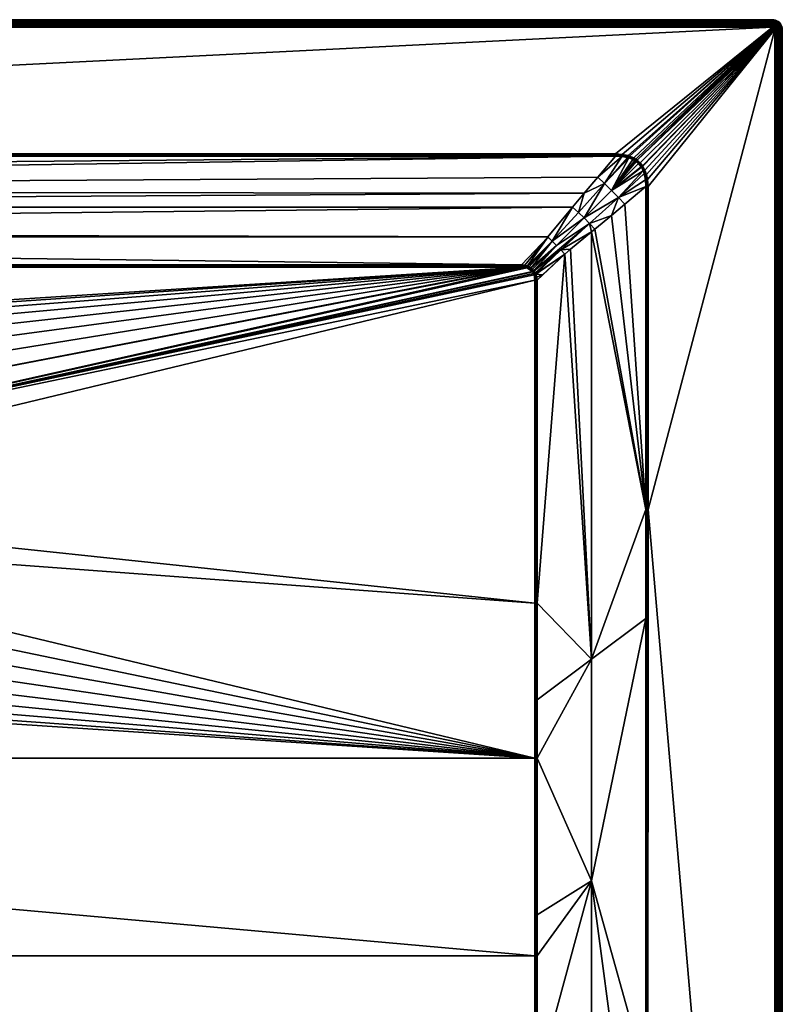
# Model space of a CAD drawing. Header units: centimetres. Extents: x 0 to 1100, y -800 to 0.
# Tile 18 of 18: x 790 to 1100, y -400 to 0. Entities that reach past the tile are written whole.
import ezdxf

# ---------------------------------------------------------------- set-up
doc = ezdxf.new("R2010")
doc.units = ezdxf.units.CM
doc.layers.get('0').update_dxf_attribs({"color": 133})

msp = doc.modelspace()

# ---------------------------------------------------------------- meshes
at = {"color": 254}
mesh = msp.add_polyface(dxfattribs=at)
corners = [(102.46, -101.35, 15), (105.86, -100.49, 15), (104.65, -100.57, 15), (103.11, -100.99, 15), (103.66, -100.79, 15), (95.3, -88.27, 18.91), (103.78, -97.45, 15.85), (105.86, -99.54, 15.15), (4, 0, 27), (1096, 0, 0), (4, 0, 0), (100.02, -103.52, 15.1), (100.11, -103.3, 15.1), (89.97, -93.45, 18.49), (102.81, -100.32, 15.09), (103.3, -100.11, 15.1), (93.45, -89.97, 18.49), (103.44, -100.05, 15.1), (104.54, -99.73, 15.12), (91.69, -91.69, 18.35), (101.37, -101.37, 15.08), (101.84, -100.93, 15.08), (100.36, -102.74, 15.09), (100.82, -102, 15.08), (101.3, -101.42, 15.08), (102.07, -100.76, 15.08), (105.86, -99.83, 15.08), (105.86, -100.01, 15.04), (104.59, -100.14, 15.03), (103.55, -100.41, 15.03), (102.96, -100.65, 15.02), (102.27, -101.05, 15.02), (105.86, -100.18, 15.02), (4, -3, 30), (1096, -2.53, 29.96), (4, -2.53, 29.96), (1096, -2.07, 29.85), (4, -2.07, 29.85), (1096, -1.64, 29.67), (4, -1.64, 29.67), (1096, -1.24, 29.43), (4, -1.24, 29.43), (1096, -0.88, 29.12), (4, -0.88, 29.12), (1096, -0.57, 28.76), (4, -0.57, 28.76), (1096, -0.33, 28.36), (4, -0.33, 28.36), (1096, -0.15, 27.93), (4, -0.15, 27.93), (1096, -0.04, 27.47), (4, -0.04, 27.47)]
mesh.append_faces([[corners[k] for k in face] for face in [(0, 1, 2, 0), (3, 2, 4, 3), (5, 6, 7, 5), (8, 9, 10, 8), (11, 12, 13, 11), (14, 15, 16, 14), (6, 5, 17, 6), (17, 18, 6, 17), (6, 18, 7, 6), (19, 20, 21, 19), (12, 22, 13, 12), (13, 22, 23, 13), (19, 23, 24, 19), (19, 24, 20, 19), (5, 16, 15, 5), (5, 15, 17, 5), (16, 21, 25, 16), (16, 25, 14, 16), (26, 7, 27, 26), (27, 7, 18, 27), (27, 18, 28, 27), (28, 18, 17, 28), (28, 17, 29, 28), (29, 17, 15, 29), (29, 15, 30, 29), (15, 14, 30, 15), (30, 14, 25, 30), (30, 25, 31, 30), (31, 3, 30, 31), (30, 3, 4, 30), (30, 4, 29, 30), (29, 4, 2, 29), (29, 2, 28, 29), (28, 2, 1, 28), (28, 1, 27, 28), (27, 1, 32, 27), (33, 34, 35, 33), (35, 36, 37, 35), (37, 38, 39, 37), (39, 40, 41, 39), (41, 42, 43, 41), (43, 44, 45, 43), (45, 46, 47, 45), (47, 48, 49, 47), (49, 50, 51, 49)]], dxfattribs={"vtx3": -1, "color": 254})
mesh = msp.add_polyface(dxfattribs=at)
corners = [(999.21, -103.66, 15), (999.01, -103.11, 15), (619.54, -185.01, 15), (998.65, -102.46, 15), (998.51, -102.26, 15), (994.14, -100.49, 15), (610.58, -162.7, 15), (616.01, -173.48, 15), (995.32, -100.56, 15), (996.26, -100.76, 15), (996.96, -101.02, 15), (998.1, -101.79, 15), (997.61, -101.39, 15), (999.51, -105.86, 15), (621.07, -196.98, 15), (999.51, -237.06, 15), (1096, 0, 27), (1096, 0, 0), (4, 0, 27), (1096, -3, 30), (67.77, -54.51, 30), (1032.23, -54.51, 30), (994.14, -99.54, 15.15), (995.43, -99.72, 15.12), (1004.77, -88.33, 18.89), (998.79, -102.05, 15.02), (998.63, -101.37, 15.08), (998.34, -101.55, 15.02), (998.58, -101.3, 15.08), (998, -100.82, 15.08), (997.81, -101.1, 15.02), (997.26, -100.36, 15.09), (997.11, -100.69, 15.02), (996.7, -100.11, 15.1), (996.37, -100.39, 15.03), (995.38, -100.14, 15.03), (994.14, -100.01, 15.04), (994.14, -100.18, 15.03), (996.48, -100.02, 15.1), (994.14, -99.83, 15.08), (994.14, -99.97, 15.05)]
mesh.append_faces([[corners[k] for k in face] for face in [(0, 1, 2, 0), (2, 1, 3, 2), (2, 3, 4, 2), (5, 6, 7, 5), (5, 7, 8, 5), (8, 7, 2, 8), (8, 2, 9, 8), (9, 2, 4, 9), (9, 4, 10, 9), (10, 4, 11, 10), (10, 11, 12, 10), (13, 0, 2, 13), (13, 2, 14, 13), (13, 14, 15, 13), (16, 17, 18, 16), (19, 20, 21, 19), (22, 23, 24, 22), (25, 26, 27, 25), (26, 28, 27, 26), (27, 28, 29, 27), (27, 29, 30, 27), (30, 29, 31, 30), (30, 31, 32, 30), (32, 31, 33, 32), (32, 33, 34, 32), (4, 25, 27, 4), (4, 27, 11, 4), (11, 27, 30, 11), (11, 30, 12, 11), (12, 30, 32, 12), (12, 32, 10, 12), (10, 32, 34, 10), (10, 34, 9, 10), (9, 34, 35, 9), (9, 35, 8, 9), (8, 35, 36, 8), (8, 36, 5, 8), (36, 37, 5, 36), (33, 38, 34, 33), (34, 38, 23, 34), (34, 23, 35, 34), (35, 23, 22, 35), (35, 22, 36, 35), (36, 22, 39, 36), (36, 39, 40, 36)]], dxfattribs={"vtx3": -1, "color": 254})
mesh = msp.add_polyface(dxfattribs=at)
corners = [(1097.82, -0.44, 27), (1097.24, -0.2, 0), (1097.24, -0.2, 27), (1096.63, -0.05, 0), (1096.63, -0.05, 27), (1096, 0, 0), (1096, 0, 27), (1096.73, -1.75, 29.67), (1097.26, -1.54, 29.43), (1096.85, -1.37, 29.43), (1096.37, -1.67, 29.67), (1096.43, -1.27, 29.43), (1096, -1.64, 29.67), (1096, -1.24, 29.43), (1097.83, -1.47, 29.12), (1097.42, -1.22, 29.12), (1096.96, -1.03, 29.12), (1096.49, -0.92, 29.12), (1096, -0.88, 29.12), (1098.01, -1.23, 28.76), (1097.56, -0.95, 28.76), (1097.06, -0.74, 28.76), (1096.54, -0.62, 28.76), (1096, -0.57, 28.76), (1097.67, -0.73, 28.36), (1097.13, -0.51, 28.36), (1096.58, -0.37, 28.36), (1096, -0.33, 28.36), (1097.75, -0.57, 27.93), (1097.19, -0.34, 27.93), (1096.6, -0.19, 27.93), (1096, -0.15, 27.93), (1097.8, -0.47, 27.47), (1097.22, -0.23, 27.47), (1096.62, -0.09, 27.47), (1096, -0.04, 27.47)]
mesh.append_faces([[corners[k] for k in face] for face in [(0, 1, 2, 0), (2, 1, 3, 2), (2, 3, 4, 2), (4, 3, 5, 4), (4, 5, 6, 4), (7, 8, 9, 7), (10, 9, 11, 10), (10, 11, 12, 10), (12, 11, 13, 12), (8, 14, 15, 8), (8, 15, 9, 8), (9, 15, 16, 9), (9, 16, 11, 9), (11, 16, 17, 11), (11, 17, 13, 11), (13, 17, 18, 13), (15, 19, 20, 15), (15, 20, 16, 15), (16, 20, 21, 16), (16, 21, 17, 16), (17, 21, 22, 17), (17, 22, 18, 17), (18, 22, 23, 18), (20, 24, 21, 20), (21, 24, 25, 21), (21, 25, 22, 21), (22, 25, 26, 22), (22, 26, 23, 22), (23, 26, 27, 23), (24, 28, 25, 24), (25, 28, 29, 25), (25, 29, 26, 25), (26, 29, 30, 26), (26, 30, 27, 26), (27, 30, 31, 27), (29, 32, 33, 29), (29, 33, 30, 29), (30, 33, 34, 30), (30, 34, 31, 30), (31, 34, 35, 31), (33, 0, 2, 33), (33, 2, 34, 33), (34, 2, 4, 34), (34, 4, 35, 34), (35, 4, 6, 35)]], dxfattribs={"vtx3": -1, "color": 254})
mesh = msp.add_polyface(dxfattribs=at)
corners = [(483.99, -173.48, 15), (489.42, -162.7, 15), (105.86, -100.49, 15), (496.6, -153, 15), (100.49, -105.86, 15), (478.93, -196.98, 15), (480.46, -185.01, 15), (505.31, -144.65, 15), (515.31, -137.9, 15), (526.3, -132.93, 15), (537.98, -129.89, 15), (550, -128.86, 15), (994.14, -100.49, 15), (67.77, -55.46, 29.85), (74.98, -63.97, 27.01), (1032.22, -55.46, 29.85), (93.31, -86.12, 19.63), (1014.87, -76.15, 22.95), (85.12, -76.15, 22.95), (1019.54, -70.51, 24.83), (79.64, -69.47, 25.18), (105.86, -99.54, 15.15), (994.14, -99.54, 15.15), (95.3, -88.27, 18.91), (1004.77, -88.33, 18.89), (4, -3, 30), (67.77, -54.51, 30), (1096, -3, 30), (481.77, -191.26, 14.4), (482.52, -185.46, 14.4), (482.04, -185.35, 14.66), (484.23, -179.86, 14.4), (485.95, -174.26, 14.4), (485.49, -174.08, 14.66), (488.58, -169.03, 14.4), (485.01, -173.88, 14.85), (490.36, -163.28, 14.85), (481.03, -197.07, 14.4), (480.54, -197.05, 14.66), (481.53, -185.24, 14.85), (484.5, -173.68, 14.96), (489.89, -162.99, 14.96), (480.02, -197.03, 14.85), (481, -185.13, 14.96), (479.48, -197, 14.96), (105.86, -100.18, 15.02), (994.14, -100.18, 15.03), (105.86, -100.01, 15.04), (994.14, -99.97, 15.05), (105.86, -99.83, 15.08), (67.77, -54.99, 29.96), (67.77, -55.17, 29.93), (1032.23, -55.17, 29.92), (4, -0.04, 27.47), (1096, 0, 27), (4, 0, 27)]
mesh.append_faces([[corners[k] for k in face] for face in [(0, 1, 2, 0), (2, 1, 3, 2), (4, 5, 6, 4), (3, 7, 2, 3), (2, 7, 8, 2), (2, 8, 9, 2), (9, 10, 2, 9), (2, 10, 11, 2), (2, 11, 12, 2), (2, 6, 0, 2), (13, 14, 15, 13), (16, 17, 18, 16), (18, 19, 20, 18), (21, 22, 23, 21), (23, 24, 16, 23), (25, 26, 27, 25), (28, 29, 30, 28), (31, 32, 33, 31), (32, 34, 33, 32), (29, 31, 30, 29), (30, 31, 33, 30), (30, 33, 35, 30), (35, 33, 36, 35), (37, 28, 38, 37), (38, 28, 30, 38), (38, 30, 39, 38), (39, 30, 35, 39), (39, 35, 40, 39), (40, 35, 41, 40), (40, 41, 1, 40), (42, 38, 39, 42), (42, 39, 43, 42), (43, 39, 40, 43), (43, 40, 0, 43), (0, 40, 1, 0), (44, 42, 43, 44), (44, 43, 6, 44), (6, 43, 0, 6), (5, 44, 6, 5), (2, 12, 45, 2), (45, 46, 47, 45), (47, 48, 49, 47), (49, 22, 21, 49), (50, 51, 52, 50), (53, 54, 55, 53)]], dxfattribs={"vtx3": -1, "color": 254})
mesh = msp.add_polyface(dxfattribs=at)
corners = [(545.78, -150.39, 2.6), (550, -130.97, 14.4), (544.17, -131.46, 14.4), (541.56, -150.75, 2.6), (538.33, -131.96, 14.4), (95.3, -88.27, 18.91), (994.14, -99.54, 15.15), (1004.77, -88.33, 18.89), (93.31, -86.12, 19.63), (1004.82, -88.27, 18.91), (511.48, -143.01, 14.4), (516.33, -139.73, 14.4), (516.09, -139.31, 14.66), (521.67, -137.32, 14.4), (527, -134.91, 14.4), (526.84, -134.45, 14.66), (532.67, -133.44, 14.4), (538.25, -131.48, 14.66), (550, -130.48, 14.66), (550, -129.96, 14.85), (538.16, -130.96, 14.85), (550, -129.41, 14.96), (526.67, -133.96, 14.85), (538.07, -130.43, 14.96), (550, -128.86, 15), (515.84, -138.85, 14.85), (526.49, -133.45, 14.96), (537.98, -129.89, 15), (506, -145.5, 14.85), (515.58, -138.38, 14.96), (526.3, -132.93, 15), (505.66, -145.08, 14.96), (515.31, -137.9, 15), (105.86, -99.83, 15.08), (994.14, -99.83, 15.08), (4, -3, 30), (1096, -3, 30), (1096, -2.53, 29.96), (4, -2.53, 29.96), (1096, -2.07, 29.85), (4, -2.07, 29.85), (1096, -1.64, 29.67), (4, -1.64, 29.67), (1096, -1.24, 29.43), (4, -1.24, 29.43), (1096, -0.88, 29.12), (4, -0.88, 29.12), (1096, -0.57, 28.76), (4, -0.57, 28.76), (1096, -0.33, 28.36), (4, -0.33, 28.36), (1096, -0.15, 27.93), (4, -0.15, 27.93), (1096, -0.04, 27.47), (4, -0.04, 27.47), (1096, 0, 27)]
mesh.append_faces([[corners[k] for k in face] for face in [(0, 1, 2, 0), (3, 2, 4, 3), (5, 6, 7, 5), (8, 7, 9, 8), (10, 11, 12, 10), (13, 14, 15, 13), (16, 4, 17, 16), (2, 1, 18, 2), (4, 2, 17, 4), (17, 2, 18, 17), (17, 18, 19, 17), (14, 16, 15, 14), (15, 16, 17, 15), (15, 17, 20, 15), (20, 17, 19, 20), (20, 19, 21, 20), (11, 13, 12, 11), (12, 13, 15, 12), (12, 15, 22, 12), (22, 15, 20, 22), (22, 20, 23, 22), (23, 20, 21, 23), (23, 21, 24, 23), (25, 12, 22, 25), (25, 22, 26, 25), (26, 22, 23, 26), (26, 23, 27, 26), (27, 23, 24, 27), (28, 25, 29, 28), (29, 25, 26, 29), (29, 26, 30, 29), (30, 26, 27, 30), (31, 29, 32, 31), (32, 29, 30, 32), (33, 34, 6, 33), (35, 36, 37, 35), (38, 37, 39, 38), (40, 39, 41, 40), (42, 41, 43, 42), (44, 43, 45, 44), (46, 45, 47, 46), (48, 47, 49, 48), (50, 49, 51, 50), (52, 51, 53, 52), (54, 53, 55, 54)]], dxfattribs={"vtx3": -1, "color": 254})
mesh = msp.add_polyface(dxfattribs=at)
corners = [(1097, -4, 30), (1043.26, -59.37, 30), (1043.39, -59.57, 30), (1044.22, -61.09, 30), (1044.86, -62.87, 30), (1045.3, -64.94, 30), (1035.01, -54.7, 30), (1037.43, -55.23, 30), (1096, -3, 30), (1037.93, -55.39, 30), (1039.69, -56.17, 30), (1041.06, -57.05, 30), (1042.24, -58.11, 30), (1032.23, -54.51, 30), (1040.5, -56.65, 30), (1096.31, -3.05, 30), (1096.59, -3.19, 30), (1045.49, -67.77, 30), (1096.81, -3.41, 30), (1096.89, -3.55, 30), (1096.99, -3.84, 30), (1032.23, -55.17, 29.92), (1032.22, -55.46, 29.85), (1034.89, -55.55, 29.88), (1032.23, -54.82, 29.98), (1032.23, -54.99, 29.96), (1034.95, -55.13, 29.97), (1037.2, -55.98, 29.9), (1037.32, -55.6, 29.97), (1037.59, -56.09, 29.9), (1037.8, -55.76, 29.97), (1037.67, -56.12, 29.9), (1039.35, -56.81, 29.91), (1039.52, -56.49, 29.98), (1040.11, -57.24, 29.91), (1040.3, -56.95, 29.98), (1040.64, -57.61, 29.92), (1040.85, -57.34, 29.98)]
mesh.append_faces([[corners[k] for k in face] for face in [(0, 1, 2, 0), (2, 3, 0, 2), (0, 3, 4, 0), (0, 4, 5, 0), (6, 7, 8, 6), (8, 7, 9, 8), (8, 9, 10, 8), (0, 11, 12, 0), (0, 12, 1, 0), (8, 13, 6, 8), (10, 14, 8, 10), (8, 14, 11, 8), (8, 11, 15, 8), (15, 11, 16, 15), (5, 17, 0, 5), (18, 16, 11, 18), (18, 11, 19, 18), (19, 11, 20, 19), (21, 22, 23, 21), (24, 25, 26, 24), (26, 25, 21, 26), (6, 13, 24, 6), (21, 23, 26, 21), (26, 23, 27, 26), (26, 27, 28, 26), (28, 27, 29, 28), (28, 29, 30, 28), (29, 31, 30, 29), (30, 31, 32, 30), (30, 32, 33, 30), (33, 32, 34, 33), (33, 34, 35, 33), (35, 34, 36, 35), (35, 36, 37, 35), (24, 26, 6, 24), (6, 26, 28, 6), (6, 28, 7, 6), (7, 28, 30, 7), (7, 30, 9, 7), (9, 30, 33, 9), (9, 33, 10, 9), (10, 33, 35, 10), (10, 35, 14, 10), (14, 35, 37, 14), (14, 37, 11, 14)]], dxfattribs={"vtx3": -1, "color": 254})
mesh = msp.add_polyface(dxfattribs=at)
corners = [(1096.99, -3.84, 30), (1041.06, -57.05, 30), (1097, -4, 30), (1096.71, -3.29, 30), (1096.59, -3.19, 30), (1096.81, -3.41, 30), (1096.89, -3.55, 30), (1096.95, -3.69, 30), (1100, -4, 27), (1100, -4, 0), (1099.95, -3.37, 0), (1099.95, -3.37, 27), (1097.47, -4, 29.96), (1097.45, -3.77, 29.96), (1097.4, -3.55, 29.96), (1097.31, -3.33, 29.96), (1097.19, -3.14, 29.96), (1097.93, -4, 29.85), (1097.9, -3.7, 29.85), (1097.83, -3.4, 29.85), (1097.72, -3.13, 29.85), (1098.36, -4, 29.67), (1098.33, -3.63, 29.67), (1098.25, -3.27, 29.67), (1098.76, -4, 29.43), (1098.73, -3.57, 29.43), (1098.63, -3.15, 29.43), (1099.12, -4, 29.12), (1099.08, -3.51, 29.12), (1099.43, -4, 28.76), (1099.38, -3.46, 28.76), (1098.97, -3.04, 29.12), (1099.67, -4, 28.36), (1099.63, -3.43, 28.36), (1099.26, -2.94, 28.76), (1099.85, -4, 27.93), (1099.81, -3.4, 27.93), (1099.49, -2.86, 28.36), (1099.96, -4, 27.47), (1099.91, -3.38, 27.47)]
mesh.append_faces([[corners[k] for k in face] for face in [(0, 1, 2, 0), (3, 4, 5, 3), (6, 0, 7, 6), (8, 9, 10, 8), (8, 10, 11, 8), (2, 12, 0, 2), (0, 12, 13, 0), (0, 13, 7, 0), (7, 13, 14, 7), (7, 14, 6, 7), (6, 14, 15, 6), (6, 15, 5, 6), (5, 15, 16, 5), (5, 16, 3, 5), (12, 17, 13, 12), (13, 17, 18, 13), (13, 18, 14, 13), (14, 18, 19, 14), (14, 19, 15, 14), (15, 19, 20, 15), (17, 21, 18, 17), (18, 21, 22, 18), (18, 22, 19, 18), (19, 22, 23, 19), (19, 23, 20, 19), (21, 24, 22, 21), (22, 24, 25, 22), (22, 25, 23, 22), (23, 25, 26, 23), (24, 27, 25, 24), (25, 27, 28, 25), (25, 28, 26, 25), (27, 29, 28, 27), (28, 29, 30, 28), (28, 30, 31, 28), (29, 32, 30, 29), (30, 32, 33, 30), (30, 33, 34, 30), (32, 35, 33, 32), (33, 35, 36, 33), (33, 36, 37, 33), (35, 38, 36, 35), (36, 38, 39, 36), (38, 8, 39, 38), (39, 8, 11, 39)]], dxfattribs={"vtx3": -1, "color": 254})
mesh = msp.add_polyface(dxfattribs=at)
corners = [(1096.31, -3.05, 30), (1096.16, -3.01, 30), (1096, -3, 30), (1096.59, -3.19, 30), (1096.45, -3.11, 30), (1096.71, -3.29, 30), (1097.19, -3.14, 29.96), (1097.04, -2.96, 29.96), (1096.86, -2.81, 29.96), (1096.67, -2.69, 29.96), (1096.45, -2.6, 29.96), (1096.23, -2.55, 29.96), (1096, -2.53, 29.96), (1097.31, -3.33, 29.96), (1097.72, -3.13, 29.85), (1097.56, -2.87, 29.85), (1097.36, -2.64, 29.85), (1097.13, -2.44, 29.85), (1096.88, -2.28, 29.85), (1096.6, -2.17, 29.85), (1096.3, -2.1, 29.85), (1096, -2.07, 29.85), (1097.91, -2.61, 29.67), (1097.67, -2.33, 29.67), (1097.39, -2.09, 29.67), (1097.07, -1.9, 29.67), (1096.73, -1.75, 29.67), (1096.37, -1.67, 29.67), (1096, -1.64, 29.67), (1097.95, -2.05, 29.43), (1097.62, -1.76, 29.43), (1097.26, -1.54, 29.43), (1096.85, -1.37, 29.43), (1097.83, -1.47, 29.12)]
mesh.append_faces([[corners[k] for k in face] for face in [(0, 1, 2, 0), (0, 3, 4, 0), (5, 6, 7, 5), (5, 7, 3, 5), (3, 7, 8, 3), (3, 8, 4, 3), (4, 8, 9, 4), (4, 9, 0, 4), (0, 9, 10, 0), (0, 10, 1, 0), (1, 10, 11, 1), (1, 11, 2, 1), (2, 11, 12, 2), (13, 14, 6, 13), (6, 14, 15, 6), (6, 15, 7, 6), (7, 15, 16, 7), (7, 16, 8, 7), (8, 16, 17, 8), (8, 17, 9, 8), (9, 17, 18, 9), (9, 18, 10, 9), (10, 18, 19, 10), (10, 19, 11, 10), (11, 19, 20, 11), (11, 20, 12, 11), (12, 20, 21, 12), (15, 22, 16, 15), (16, 22, 23, 16), (16, 23, 17, 16), (17, 23, 24, 17), (17, 24, 18, 17), (18, 24, 25, 18), (18, 25, 19, 18), (19, 25, 26, 19), (19, 26, 20, 19), (20, 26, 27, 20), (20, 27, 21, 20), (21, 27, 28, 21), (24, 29, 30, 24), (24, 30, 25, 24), (25, 30, 31, 25), (25, 31, 26, 25), (26, 32, 27, 26), (30, 33, 31, 30)]], dxfattribs={"vtx3": -1, "color": 254})
mesh = msp.add_polyface(dxfattribs=at)
corners = [(1099.56, -2.18, 27), (1099.24, -1.65, 0), (1099.24, -1.65, 27), (1098.83, -1.17, 0), (1098.83, -1.17, 27), (1098.35, -0.76, 0), (1098.35, -0.76, 27), (1097.82, -0.44, 0), (1097.82, -0.44, 27), (1097.24, -0.2, 0), (1097.95, -2.05, 29.43), (1098.53, -2.17, 29.12), (1098.21, -1.79, 29.12), (1097.62, -1.76, 29.43), (1097.83, -1.47, 29.12), (1098.77, -1.99, 28.76), (1098.42, -1.58, 28.76), (1098.01, -1.23, 28.76), (1097.42, -1.22, 29.12), (1098.97, -1.84, 28.36), (1098.6, -1.4, 28.36), (1098.16, -1.03, 28.36), (1097.56, -0.95, 28.76), (1097.67, -0.73, 28.36), (1099.43, -2.25, 27.93), (1099.12, -1.74, 27.93), (1098.72, -1.28, 27.93), (1098.27, -0.88, 27.93), (1097.75, -0.57, 27.93), (1099.53, -2.2, 27.47), (1099.21, -1.67, 27.47), (1098.8, -1.2, 27.47), (1098.33, -0.79, 27.47), (1097.8, -0.47, 27.47), (1097.19, -0.34, 27.93), (1097.22, -0.23, 27.47)]
mesh.append_faces([[corners[k] for k in face] for face in [(0, 1, 2, 0), (2, 1, 3, 2), (2, 3, 4, 2), (4, 3, 5, 4), (4, 5, 6, 4), (6, 5, 7, 6), (6, 7, 8, 6), (8, 7, 9, 8), (10, 11, 12, 10), (10, 12, 13, 10), (13, 12, 14, 13), (11, 15, 12, 11), (12, 15, 16, 12), (12, 16, 14, 12), (14, 16, 17, 14), (14, 17, 18, 14), (15, 19, 16, 15), (16, 19, 20, 16), (16, 20, 17, 16), (17, 20, 21, 17), (17, 21, 22, 17), (22, 21, 23, 22), (19, 24, 25, 19), (19, 25, 20, 19), (20, 25, 26, 20), (20, 26, 21, 20), (21, 26, 27, 21), (21, 27, 23, 21), (23, 27, 28, 23), (25, 29, 30, 25), (25, 30, 26, 25), (26, 30, 31, 26), (26, 31, 27, 26), (27, 31, 32, 27), (27, 32, 28, 27), (28, 32, 33, 28), (28, 33, 34, 28), (30, 0, 2, 30), (30, 2, 31, 30), (31, 2, 4, 31), (31, 4, 32, 31), (32, 4, 6, 32), (32, 6, 33, 32), (33, 6, 8, 33), (33, 8, 35, 33)]], dxfattribs={"vtx3": -1, "color": 254})
mesh = msp.add_polyface(dxfattribs=at)
corners = [(1099.95, -3.37, 27), (1099.95, -3.37, 0), (1099.8, -2.76, 0), (1099.8, -2.76, 27), (1099.56, -2.18, 0), (1099.56, -2.18, 27), (1099.24, -1.65, 0), (1097.72, -3.13, 29.85), (1098.25, -3.27, 29.67), (1098.1, -2.93, 29.67), (1097.56, -2.87, 29.85), (1097.91, -2.61, 29.67), (1098.63, -3.15, 29.43), (1098.46, -2.75, 29.43), (1098.24, -2.38, 29.43), (1097.67, -2.33, 29.67), (1097.95, -2.05, 29.43), (1097.39, -2.09, 29.67), (1099.08, -3.51, 29.12), (1098.97, -3.04, 29.12), (1098.78, -2.58, 29.12), (1098.53, -2.17, 29.12), (1099.38, -3.46, 28.76), (1099.26, -2.94, 28.76), (1099.05, -2.44, 28.76), (1098.77, -1.99, 28.76), (1099.63, -3.43, 28.36), (1099.49, -2.86, 28.36), (1099.27, -2.33, 28.36), (1098.97, -1.84, 28.36), (1099.81, -3.4, 27.93), (1099.67, -2.81, 27.93), (1099.43, -2.25, 27.93), (1099.91, -3.38, 27.47), (1099.77, -2.78, 27.47), (1099.53, -2.2, 27.47), (1099.12, -1.74, 27.93), (1099.21, -1.67, 27.47)]
mesh.append_faces([[corners[k] for k in face] for face in [(0, 1, 2, 0), (0, 2, 3, 0), (3, 2, 4, 3), (3, 4, 5, 3), (5, 4, 6, 5), (7, 8, 9, 7), (7, 9, 10, 7), (10, 9, 11, 10), (8, 12, 9, 8), (9, 12, 13, 9), (9, 13, 11, 9), (11, 13, 14, 11), (11, 14, 15, 11), (15, 14, 16, 15), (15, 16, 17, 15), (12, 18, 19, 12), (12, 19, 13, 12), (13, 19, 20, 13), (13, 20, 14, 13), (14, 20, 21, 14), (14, 21, 16, 14), (19, 22, 23, 19), (19, 23, 20, 19), (20, 23, 24, 20), (20, 24, 21, 20), (21, 24, 25, 21), (23, 26, 27, 23), (23, 27, 24, 23), (24, 27, 28, 24), (24, 28, 25, 24), (25, 28, 29, 25), (27, 30, 31, 27), (27, 31, 28, 27), (28, 31, 32, 28), (28, 32, 29, 28), (30, 33, 31, 30), (31, 33, 34, 31), (31, 34, 32, 31), (32, 34, 35, 32), (32, 35, 36, 32), (33, 0, 34, 33), (34, 0, 3, 34), (34, 3, 35, 34), (35, 3, 5, 35), (35, 5, 37, 35)]], dxfattribs={"vtx3": -1, "color": 254})
mesh = msp.add_polyface(dxfattribs=at)
corners = [(598.67, -210.49, 2.6), (616.01, -220.21, 14.4), (617.24, -214.49, 14.4), (599.56, -206.35, 2.6), (618.47, -208.77, 14.4), (599.74, -202.11, 2.6), (618.72, -202.92, 14.4), (999.51, -237.06, 15), (621.07, -196.98, 15), (620.56, -209.04, 15), (999.51, -300, 15), (1044.54, -198.97, 29.85), (1022.5, -259.84, 22.5), (1044.55, -243.32, 29.85), (618.96, -208.83, 14.66), (616.48, -220.36, 14.66), (613.82, -225.65, 14.4), (611.64, -231.08, 14.4), (612.08, -231.3, 14.66), (608.57, -236.06, 14.4), (605.5, -241.05, 14.4), (605.9, -241.34, 14.66), (606.31, -241.65, 14.85), (612.54, -231.53, 14.85), (606.75, -241.97, 14.96), (616.97, -220.51, 14.85), (613.03, -231.78, 14.96), (607.19, -242.3, 15), (619.46, -197.05, 14.66), (619.48, -208.9, 14.85), (617.49, -220.67, 14.96), (613.52, -232.03, 15), (619.98, -197.03, 14.85), (620.01, -208.97, 14.96), (618.02, -220.83, 15), (620.52, -197, 14.96), (999.99, -237.06, 15.04), (1000.46, -237.06, 15.15), (1000.46, -105.86, 15.15), (1045.01, -198.97, 29.96), (1097, -4, 30), (1097.47, -796, 29.96), (1097.47, -4, 29.96), (1097.93, -796, 29.85), (1097.93, -4, 29.85), (1098.36, -796, 29.67), (1098.36, -4, 29.67), (1098.76, -796, 29.43), (1098.76, -4, 29.43), (1099.12, -796, 29.12), (1099.12, -4, 29.12), (1099.43, -796, 28.76), (1099.43, -4, 28.76)]
mesh.append_faces([[corners[k] for k in face] for face in [(0, 1, 2, 0), (3, 2, 4, 3), (5, 4, 6, 5), (7, 8, 9, 7), (7, 9, 10, 7), (11, 12, 13, 11), (6, 4, 14, 6), (2, 1, 15, 2), (16, 17, 18, 16), (19, 20, 21, 19), (17, 19, 18, 17), (18, 19, 21, 18), (18, 21, 22, 18), (1, 16, 15, 1), (15, 16, 18, 15), (15, 18, 23, 15), (23, 18, 22, 23), (23, 22, 24, 23), (4, 2, 14, 4), (14, 2, 15, 14), (14, 15, 25, 14), (25, 15, 23, 25), (25, 23, 26, 25), (26, 23, 24, 26), (26, 24, 27, 26), (28, 14, 29, 28), (29, 14, 25, 29), (29, 25, 30, 29), (30, 25, 26, 30), (30, 26, 31, 30), (31, 26, 27, 31), (32, 29, 33, 32), (33, 29, 30, 33), (33, 30, 34, 33), (34, 30, 31, 34), (35, 33, 9, 35), (9, 33, 34, 9), (36, 37, 38, 36), (11, 13, 39, 11), (40, 41, 42, 40), (42, 43, 44, 42), (44, 45, 46, 44), (46, 47, 48, 46), (48, 49, 50, 48), (50, 51, 52, 50)]], dxfattribs={"vtx3": -1, "color": 254})
mesh = msp.add_polyface(dxfattribs=at)
corners = [(1011.73, -95.3, 18.91), (1000.46, -237.06, 15.15), (1022.5, -259.84, 22.5), (1014.02, -93.18, 19.67), (1022.51, -86.22, 22.5), (1044.54, -67.77, 29.85), (1036.03, -74.98, 27.01), (1044.54, -198.97, 29.85), (1030.64, -79.55, 25.21), (1023.85, -85.12, 22.95), (1100, -4, 27), (1100, -796, 0), (1100, -4, 0), (1097, -4, 30), (1045.49, -67.77, 30), (1045.49, -198.97, 30), (1027.81, -66.56, 26.38), (1017.22, -78.3, 22.42), (1019.49, -80.51, 22.24), (1033.44, -72.19, 26.38), (1044.45, -65.06, 29.88), (1043.54, -61.39, 29.91), (1030.66, -69.34, 26.16), (1010.03, -93.45, 18.49), (999.89, -103.3, 15.1), (1021.7, -82.78, 22.42), (1006.55, -89.97, 18.49), (1008.31, -91.69, 18.35), (999.07, -101.84, 15.08), (1004.82, -88.27, 18.91), (1014.87, -76.15, 22.95), (1019.54, -70.51, 24.83), (1025.04, -63.99, 27), (1044.87, -65, 29.97), (1045.01, -67.77, 29.96), (1045.3, -64.94, 30), (1045.01, -198.97, 29.96), (1099.43, -4, 28.76), (1099.67, -796, 28.36), (1099.67, -4, 28.36), (1099.85, -796, 27.93), (1099.85, -4, 27.93), (1099.96, -796, 27.47), (1099.96, -4, 27.47), (1100, -796, 27)]
mesh.append_faces([[corners[k] for k in face] for face in [(0, 1, 2, 0), (0, 2, 3, 0), (3, 2, 4, 3), (5, 6, 7, 5), (7, 6, 8, 7), (7, 8, 9, 7), (9, 4, 7, 9), (7, 4, 2, 7), (10, 11, 12, 10), (13, 14, 15, 13), (16, 17, 18, 16), (8, 6, 19, 8), (19, 6, 5, 19), (19, 5, 20, 19), (21, 22, 19, 21), (23, 24, 0, 23), (9, 25, 4, 9), (4, 25, 23, 4), (4, 23, 3, 4), (3, 23, 0, 3), (17, 26, 18, 17), (18, 26, 27, 18), (18, 27, 25, 18), (25, 27, 28, 25), (25, 28, 23, 25), (29, 26, 30, 29), (30, 26, 17, 30), (30, 17, 31, 30), (31, 17, 16, 31), (31, 16, 32, 31), (9, 8, 25, 9), (25, 8, 19, 25), (25, 19, 18, 25), (18, 19, 22, 18), (18, 22, 16, 18), (33, 5, 34, 33), (35, 34, 14, 35), (7, 36, 5, 7), (5, 36, 34, 5), (36, 15, 14, 36), (36, 14, 34, 36), (37, 38, 39, 37), (39, 40, 41, 39), (41, 42, 43, 41), (43, 44, 10, 43)]], dxfattribs={"vtx3": -1, "color": 254})
mesh = msp.add_polyface(dxfattribs=at)
corners = [(1044.55, -243.32, 29.85), (1022.5, -259.84, 22.5), (1022.5, -349.89, 22.68), (1044.6, -428.86, 29.89), (1033.75, -434.3, 26.71), (1044.61, -461.37, 29.89), (1000.44, -431.26, 16.55), (1000.42, -450.99, 17.06), (1022.5, -439.93, 23.42), (1000.46, -237.06, 15.15), (1000.46, -276.34, 15.15), (1000.46, -300, 15.15), (1000.46, -363.66, 15.59), (1000.46, -380.31, 15.7), (1097, -4, 30), (1045.49, -198.97, 30), (1097, -796, 30), (999.99, -300, 15.04), (999.99, -380.31, 15.59), (999.99, -431.26, 16.45), (999.55, -444.46, 16.76), (1000, -526.39, 18.94), (999.54, -431.26, 16.41), (999.52, -380.31, 15.55), (999.99, -237.06, 15.04), (999.51, -237.06, 15), (999.51, -300, 15), (1045.01, -198.97, 29.96), (1045, -461.37, 29.97), (1045.41, -461.37, 30), (1097.47, -796, 29.96), (1097.47, -4, 29.96), (1097.93, -796, 29.85), (1097.93, -4, 29.85), (1098.36, -796, 29.67), (1098.36, -4, 29.67), (1098.76, -796, 29.43), (1098.76, -4, 29.43), (1099.12, -796, 29.12), (1099.12, -4, 29.12), (1099.43, -796, 28.76), (1099.43, -4, 28.76), (1099.67, -796, 28.36), (1099.67, -4, 28.36), (1099.85, -796, 27.93), (1099.85, -4, 27.93), (1099.96, -796, 27.47), (1099.96, -4, 27.47), (1100, -796, 27)]
mesh.append_faces([[corners[k] for k in face] for face in [(0, 1, 2, 0), (0, 2, 3, 0), (3, 2, 4, 3), (3, 4, 5, 3), (6, 7, 8, 6), (9, 10, 1, 9), (1, 10, 11, 1), (1, 11, 2, 1), (2, 11, 12, 2), (2, 12, 13, 2), (8, 4, 2, 8), (8, 2, 6, 8), (6, 2, 13, 6), (14, 15, 16, 14), (11, 17, 12, 11), (12, 17, 18, 12), (12, 18, 13, 12), (13, 18, 19, 13), (13, 19, 6, 13), (6, 19, 7, 6), (20, 21, 19, 20), (20, 19, 22, 20), (22, 19, 18, 22), (22, 18, 23, 22), (23, 18, 17, 23), (17, 11, 10, 17), (17, 10, 24, 17), (24, 25, 26, 24), (24, 26, 17, 24), (10, 9, 24, 10), (27, 0, 3, 27), (27, 3, 28, 27), (28, 3, 5, 28), (28, 29, 15, 28), (28, 15, 27, 28), (14, 16, 30, 14), (31, 30, 32, 31), (33, 32, 34, 33), (35, 34, 36, 35), (37, 36, 38, 37), (39, 38, 40, 39), (41, 40, 42, 41), (43, 42, 44, 43), (45, 44, 46, 45), (47, 46, 48, 47)]], dxfattribs={"vtx3": -1, "color": 254})
mesh = msp.add_polyface(dxfattribs=at)
corners = [(1044.61, -461.37, 29.89), (1033.75, -434.3, 26.71), (1044.79, -614.38, 29.94), (1033.75, -617.16, 28.12), (1033.75, -796.97, 29.97), (1045, -797, 30), (1000.14, -712.81, 26.14), (1016.41, -796.92, 29.91), (1022.5, -709.99, 28.06), (1000.16, -698.7, 25.52), (1022.5, -619.98, 26.24), (1022.5, -529.96, 24.65), (1000.33, -562.45, 20.19), (1000.25, -625.57, 22.66), (1022.5, -439.93, 23.42), (1000.42, -450.99, 17.06), (1000.37, -526.39, 19.01), (1000.36, -538.3, 19.4), (1030.7, -796.96, 29.96), (1100, -796, 27), (1100, -796, 0), (1100, -4, 27), (1045.41, -461.37, 30), (1096, -797, 30), (1097, -796, 30), (1045.49, -198.97, 30), (1096.99, -796.16, 30), (1000, -796.87, 29.86), (1000, -698.7, 25.51), (1000, -562.45, 20.13), (1000, -526.39, 18.94), (999.84, -698.7, 25.5), (999.74, -623.67, 22.54), (999.66, -562.45, 20.11), (999.62, -526.39, 18.92), (999.99, -431.26, 16.45), (999.55, -444.46, 16.76), (1045, -461.37, 29.97)]
mesh.append_faces([[corners[k] for k in face] for face in [(0, 1, 2, 0), (1, 3, 2, 1), (2, 3, 4, 2), (2, 4, 5, 2), (6, 7, 8, 6), (6, 8, 9, 6), (9, 8, 10, 9), (11, 12, 10, 11), (10, 12, 13, 10), (10, 13, 9, 10), (14, 15, 16, 14), (14, 16, 11, 14), (11, 16, 17, 11), (11, 17, 12, 11), (8, 18, 4, 8), (8, 4, 10, 8), (10, 4, 3, 10), (10, 3, 11, 10), (11, 3, 1, 11), (11, 1, 14, 11), (19, 20, 21, 19), (22, 5, 23, 22), (24, 25, 22, 24), (24, 22, 26, 24), (26, 22, 23, 26), (27, 6, 28, 27), (6, 9, 28, 6), (28, 9, 13, 28), (28, 13, 29, 28), (13, 12, 29, 13), (29, 12, 17, 29), (29, 17, 30, 29), (31, 27, 28, 31), (31, 28, 32, 31), (32, 28, 29, 32), (32, 29, 33, 32), (33, 29, 30, 33), (33, 30, 34, 33), (17, 16, 30, 17), (30, 16, 15, 30), (30, 15, 35, 30), (34, 30, 36, 34), (2, 5, 37, 2), (37, 0, 2, 37), (5, 22, 37, 5)]], dxfattribs={"vtx3": -1, "color": 254})
mesh = msp.add_polyface(dxfattribs=at)
corners = [(558.44, -150.75, 2.6), (567.33, -133.44, 14.4), (561.67, -131.96, 14.4), (554.22, -150.39, 2.6), (555.83, -131.46, 14.4), (550, -150.03, 2.6), (550, -130.97, 14.4), (1032.22, -55.46, 29.85), (74.98, -63.97, 27.01), (79.64, -69.47, 25.18), (85.12, -76.15, 22.95), (1014.87, -76.15, 22.95), (1019.54, -70.51, 24.83), (1025.04, -63.99, 27), (93.31, -86.12, 19.63), (1004.82, -88.27, 18.91), (561.75, -131.48, 14.66), (573, -134.91, 14.4), (573.16, -134.45, 14.66), (578.33, -137.32, 14.4), (583.67, -139.73, 14.4), (583.91, -139.31, 14.66), (550, -129.96, 14.85), (550, -130.48, 14.66), (561.84, -130.96, 14.85), (561.93, -130.43, 14.96), (573.51, -133.45, 14.96), (573.7, -132.93, 15), (584.69, -137.9, 15), (550, -129.41, 14.96), (562.02, -129.89, 15), (550, -128.86, 15), (588.52, -143.01, 14.4), (584.16, -138.85, 14.85), (594, -145.5, 14.85), (573.33, -133.96, 14.85), (584.42, -138.38, 14.96), (594.34, -145.08, 14.96), (594.69, -144.65, 15), (105.86, -100.18, 15.02), (994.14, -100.49, 15), (994.14, -100.18, 15.03), (105.86, -100.01, 15.04), (994.14, -100.01, 15.04), (994.14, -99.97, 15.05), (1032.23, -54.82, 29.98), (67.77, -54.51, 30), (67.77, -54.82, 29.98), (1032.23, -54.99, 29.96), (67.77, -54.99, 29.96), (1032.23, -55.17, 29.92), (67.77, -55.17, 29.93), (67.77, -55.46, 29.85)]
mesh.append_faces([[corners[k] for k in face] for face in [(0, 1, 2, 0), (3, 2, 4, 3), (5, 4, 6, 5), (7, 8, 9, 7), (10, 11, 12, 10), (9, 12, 13, 9), (9, 13, 7, 9), (14, 15, 11, 14), (4, 2, 16, 4), (1, 17, 18, 1), (19, 20, 21, 19), (22, 23, 24, 22), (22, 24, 25, 22), (25, 24, 26, 25), (25, 26, 27, 25), (27, 26, 28, 27), (29, 22, 25, 29), (29, 25, 30, 29), (30, 25, 27, 30), (31, 29, 30, 31), (20, 32, 21, 20), (17, 19, 18, 17), (18, 19, 21, 18), (18, 21, 33, 18), (33, 21, 34, 33), (2, 1, 16, 2), (16, 1, 18, 16), (16, 18, 35, 16), (35, 18, 33, 35), (35, 33, 36, 35), (36, 33, 37, 36), (36, 37, 38, 36), (6, 4, 23, 6), (23, 4, 16, 23), (23, 16, 24, 23), (24, 16, 35, 24), (24, 35, 26, 24), (26, 35, 36, 26), (26, 36, 28, 26), (28, 36, 38, 28), (39, 40, 41, 39), (42, 43, 44, 42), (45, 46, 47, 45), (48, 47, 49, 48), (50, 51, 52, 50)]], dxfattribs={"vtx3": -1, "color": 254})
mesh = msp.add_polyface(dxfattribs=at)
corners = [(599.92, -197.88, 2.6), (618.72, -202.92, 14.4), (618.97, -197.07, 14.4), (573.7, -132.93, 15), (584.69, -137.9, 15), (994.14, -100.49, 15), (594.69, -144.65, 15), (603.4, -153, 15), (610.58, -162.7, 15), (550, -128.86, 15), (562.02, -129.89, 15), (611.42, -169.03, 14.4), (614.05, -174.26, 14.4), (614.51, -174.08, 14.66), (615.77, -179.86, 14.4), (617.48, -185.46, 14.4), (617.96, -185.35, 14.66), (618.23, -191.26, 14.4), (619.46, -197.05, 14.66), (618.96, -208.83, 14.66), (619.98, -197.03, 14.85), (619.48, -208.9, 14.85), (618.47, -185.24, 14.85), (620.52, -197, 14.96), (620.01, -208.97, 14.96), (608.78, -163.81, 14.4), (609.2, -163.55, 14.66), (614.99, -173.88, 14.85), (619, -185.13, 14.96), (621.07, -196.98, 15), (620.56, -209.04, 15), (609.64, -163.28, 14.85), (615.5, -173.68, 14.96), (619.54, -185.01, 15), (610.11, -162.99, 14.96), (616.01, -173.48, 15), (994.14, -100.18, 15.03), (994.14, -100.01, 15.04), (105.86, -100.01, 15.04), (994.14, -99.97, 15.05), (994.14, -99.83, 15.08), (105.86, -99.83, 15.08), (1032.23, -54.51, 30), (67.77, -54.51, 30), (1032.23, -54.82, 29.98), (67.77, -54.82, 29.98), (1032.23, -54.99, 29.96), (67.77, -54.99, 29.96), (1032.23, -55.17, 29.92), (67.77, -55.46, 29.85), (1032.22, -55.46, 29.85)]
mesh.append_faces([[corners[k] for k in face] for face in [(0, 1, 2, 0), (3, 4, 5, 3), (5, 4, 6, 5), (5, 6, 7, 5), (7, 8, 5, 7), (5, 9, 10, 5), (5, 10, 3, 5), (11, 12, 13, 11), (14, 15, 16, 14), (17, 2, 18, 17), (2, 1, 18, 2), (18, 1, 19, 18), (15, 17, 16, 15), (16, 17, 18, 16), (16, 18, 20, 16), (20, 18, 21, 20), (12, 14, 13, 12), (13, 14, 16, 13), (13, 16, 22, 13), (22, 16, 20, 22), (22, 20, 23, 22), (23, 20, 24, 23), (25, 11, 26, 25), (26, 11, 13, 26), (26, 13, 27, 26), (27, 13, 22, 27), (27, 22, 28, 27), (28, 22, 23, 28), (28, 23, 29, 28), (29, 23, 30, 29), (31, 26, 27, 31), (31, 27, 32, 31), (32, 27, 28, 32), (32, 28, 33, 32), (33, 28, 29, 33), (34, 31, 32, 34), (34, 32, 35, 34), (35, 32, 33, 35), (8, 34, 35, 8), (36, 37, 38, 36), (39, 40, 41, 39), (42, 43, 44, 42), (44, 45, 46, 44), (46, 47, 48, 46), (48, 49, 50, 48)]], dxfattribs={"vtx3": -1, "color": 254})
mesh = msp.add_polyface(dxfattribs=at)
corners = [(1037.59, -56.09, 29.9), (1037.2, -55.98, 29.9), (1027.81, -66.56, 26.38), (1034.89, -55.55, 29.88), (1040.64, -57.61, 29.92), (1040.11, -57.24, 29.91), (1030.66, -69.34, 26.16), (1039.35, -56.81, 29.91), (1037.67, -56.12, 29.9), (1042.79, -59.95, 29.91), (1042.67, -59.77, 29.92), (1041.56, -58.44, 29.92), (1041.74, -58.59, 29.92), (1043.54, -61.39, 29.91), (1033.44, -72.19, 26.38), (1043.88, -62.43, 29.9), (1044.45, -65.06, 29.88), (1044.1, -63.09, 29.89), (1025.04, -63.99, 27), (1032.22, -55.46, 29.85), (1040.85, -57.34, 29.98), (1041.99, -58.35, 29.98), (1042.96, -59.57, 29.98), (1043.09, -59.76, 29.98), (1043.88, -61.24, 29.98), (1044.48, -62.98, 29.97), (1044.87, -65, 29.97), (1044.54, -67.77, 29.85), (1041.06, -57.05, 30), (1042.24, -58.11, 30), (1043.26, -59.37, 30), (1043.39, -59.57, 30), (1044.22, -61.09, 30), (1044.86, -62.87, 30), (1045.3, -64.94, 30), (1045.01, -67.77, 29.96)]
mesh.append_faces([[corners[k] for k in face] for face in [(0, 1, 2, 0), (2, 1, 3, 2), (4, 5, 6, 4), (6, 5, 7, 6), (6, 7, 8, 6), (6, 9, 10, 6), (4, 6, 11, 4), (11, 6, 10, 11), (11, 10, 12, 11), (9, 6, 13, 9), (13, 14, 15, 13), (15, 14, 16, 15), (15, 16, 17, 15), (18, 2, 3, 18), (18, 3, 19, 18), (2, 6, 8, 2), (2, 8, 0, 2), (20, 4, 11, 20), (20, 11, 21, 20), (11, 12, 21, 11), (21, 12, 10, 21), (21, 10, 22, 21), (22, 10, 9, 22), (22, 9, 23, 22), (23, 9, 13, 23), (23, 13, 24, 23), (24, 13, 15, 24), (24, 15, 25, 24), (15, 17, 25, 15), (25, 17, 16, 25), (25, 16, 26, 25), (26, 16, 27, 26), (28, 20, 21, 28), (28, 21, 29, 28), (29, 21, 22, 29), (29, 22, 30, 29), (30, 22, 23, 30), (30, 23, 31, 30), (31, 23, 24, 31), (31, 24, 32, 31), (32, 24, 25, 32), (32, 25, 33, 32), (33, 25, 26, 33), (33, 26, 34, 33), (34, 26, 35, 34)]], dxfattribs={"vtx3": -1, "color": 254})
mesh = msp.add_polyface(dxfattribs=at)
corners = [(999.43, -104.65, 15), (999.21, -103.66, 15), (999.51, -105.86, 15), (1002.7, -103.63, 15.9), (1000.46, -105.86, 15.15), (1011.73, -95.3, 18.91), (1000.46, -237.06, 15.15), (1004.82, -88.27, 18.91), (1004.77, -88.33, 18.89), (1006.55, -89.97, 18.49), (999.68, -102.81, 15.09), (999.89, -103.3, 15.1), (1010.03, -93.45, 18.49), (999.95, -103.44, 15.1), (1000.27, -104.54, 15.12), (1008.31, -91.69, 18.35), (998.63, -101.37, 15.08), (999.07, -101.84, 15.08), (997.26, -100.36, 15.09), (998, -100.82, 15.08), (998.58, -101.3, 15.08), (995.43, -99.72, 15.12), (996.48, -100.02, 15.1), (996.7, -100.11, 15.1), (999.24, -102.07, 15.08), (999.99, -105.86, 15.04), (999.51, -237.06, 15), (999.99, -237.06, 15.04), (999.86, -104.59, 15.03), (999.59, -103.55, 15.03), (999.35, -102.96, 15.02), (998.95, -102.27, 15.02), (998.79, -102.05, 15.02), (999.01, -103.11, 15), (998.65, -102.46, 15), (998.51, -102.26, 15)]
mesh.append_faces([[corners[k] for k in face] for face in [(0, 1, 2, 0), (3, 4, 5, 3), (4, 6, 5, 4), (7, 8, 9, 7), (10, 11, 12, 10), (5, 11, 13, 5), (5, 13, 3, 5), (3, 13, 14, 3), (3, 14, 4, 3), (15, 16, 17, 15), (18, 19, 9, 18), (9, 19, 15, 9), (15, 19, 20, 15), (15, 20, 16, 15), (8, 21, 22, 8), (8, 22, 9, 8), (9, 22, 23, 9), (9, 23, 18, 9), (12, 17, 24, 12), (12, 24, 10, 12), (25, 2, 26, 25), (25, 26, 27, 25), (27, 4, 25, 27), (25, 4, 14, 25), (25, 14, 28, 25), (28, 14, 13, 28), (28, 13, 29, 28), (29, 13, 11, 29), (29, 11, 30, 29), (11, 10, 30, 11), (30, 10, 24, 30), (30, 24, 31, 30), (31, 24, 17, 31), (31, 17, 32, 31), (32, 17, 16, 32), (2, 25, 28, 2), (2, 28, 0, 2), (0, 28, 29, 0), (0, 29, 1, 0), (1, 29, 30, 1), (1, 30, 33, 1), (33, 30, 31, 33), (33, 31, 34, 33), (34, 31, 32, 34), (34, 32, 35, 34)]], dxfattribs={"vtx3": -1, "color": 254})
mesh = msp.add_polyface(dxfattribs=at)
corners = [(554.24, -249.79, 2.6), (555.85, -268.78, 14.4), (558.41, -249.07, 2.6), (561.62, -267.79, 14.4), (562.59, -248.36, 2.6), (567.39, -266.8, 14.4), (566.59, -246.94, 2.6), (572.91, -264.85, 14.4), (570.58, -245.53, 2.6), (578.43, -262.9, 14.4), (574.28, -243.47, 2.6), (583.55, -260.05, 14.4), (577.98, -241.4, 2.6), (588.66, -257.19, 14.4), (550, -249.97, 2.6), (550, -268.78, 14.4), (607.19, -242.3, 15), (599.22, -251.36, 15), (999.51, -300, 15), (620.56, -209.04, 15), (618.02, -220.83, 15), (613.52, -232.03, 15), (554.2, -249.3, 2.34), (562.47, -247.88, 2.34), (562.34, -247.38, 2.15), (554.15, -248.78, 2.15), (545.8, -249.3, 2.34), (562.2, -246.85, 2.04), (554.11, -248.24, 2.04), (545.85, -248.78, 2.15), (554.06, -247.69, 2), (545.89, -248.24, 2.04), (593.21, -253.52, 14.4), (588.93, -257.6, 14.66), (578.64, -263.35, 14.66), (578.85, -263.83, 14.85), (597.77, -249.84, 14.4), (598.11, -250.19, 14.66), (589.22, -258.03, 14.85), (579.07, -264.32, 14.96), (598.47, -250.57, 14.85), (589.53, -258.48, 14.96), (579.3, -264.82, 15), (598.84, -250.96, 14.96), (589.84, -258.94, 15)]
mesh.append_faces([[corners[k] for k in face] for face in [(0, 1, 2, 0), (2, 1, 3, 2), (2, 3, 4, 2), (4, 3, 5, 4), (4, 5, 6, 4), (6, 5, 7, 6), (6, 7, 8, 6), (8, 7, 9, 8), (8, 9, 10, 8), (10, 9, 11, 10), (12, 11, 13, 12), (14, 15, 0, 14), (0, 15, 1, 0), (16, 17, 18, 16), (18, 19, 20, 18), (18, 20, 21, 18), (14, 0, 22, 14), (22, 0, 2, 22), (22, 2, 23, 22), (2, 4, 23, 2), (23, 24, 22, 23), (22, 24, 25, 22), (22, 25, 26, 22), (25, 27, 28, 25), (25, 28, 29, 25), (28, 30, 31, 28), (32, 13, 33, 32), (11, 9, 34, 11), (9, 7, 34, 9), (13, 11, 33, 13), (33, 11, 34, 33), (33, 34, 35, 33), (36, 32, 37, 36), (37, 32, 33, 37), (37, 33, 38, 37), (38, 33, 35, 38), (38, 35, 39, 38), (40, 37, 38, 40), (40, 38, 41, 40), (41, 38, 39, 41), (41, 39, 42, 41), (43, 40, 41, 43), (43, 41, 44, 43), (44, 41, 42, 44), (17, 43, 44, 17)]], dxfattribs={"vtx3": -1, "color": 254})
mesh = msp.add_polyface(dxfattribs=at)
corners = [(999.51, -300, 15), (613.52, -232.03, 15), (607.19, -242.3, 15), (599.22, -251.36, 15), (589.84, -258.94, 15), (579.3, -264.82, 15), (567.93, -268.84, 15), (556.03, -270.88, 15), (100.49, -300, 15), (999.52, -380.31, 15.55), (100.48, -380.31, 15.55), (999.54, -431.26, 16.41), (100.46, -431.26, 16.41), (999.55, -444.46, 16.76), (100.45, -444.46, 16.76), (999.62, -526.39, 18.92), (100.38, -526.39, 18.92), (999.66, -562.45, 20.11), (100.34, -562.45, 20.11), (999.74, -623.67, 22.54), (100.26, -623.67, 22.54), (999.84, -698.7, 25.5), (100.16, -698.7, 25.5), (1000, -796.87, 29.86), (100, -796.87, 29.86), (572.91, -264.85, 14.4), (567.39, -266.8, 14.4), (567.52, -267.28, 14.66), (561.62, -267.79, 14.4), (555.85, -268.78, 14.4), (555.9, -269.27, 14.66), (550, -268.78, 14.4), (544.1, -269.27, 14.66), (555.94, -269.79, 14.85), (544.06, -269.79, 14.85), (578.64, -263.35, 14.66), (567.65, -267.78, 14.85), (555.99, -270.33, 14.96), (544.01, -270.33, 14.96), (578.85, -263.83, 14.85), (567.79, -268.31, 14.96), (543.97, -270.88, 15), (579.07, -264.32, 14.96), (999.99, -300, 15.04)]
mesh.append_faces([[corners[k] for k in face] for face in [(0, 1, 2, 0), (0, 3, 4, 0), (0, 4, 5, 0), (5, 6, 0, 5), (0, 6, 7, 0), (0, 7, 8, 0), (0, 8, 9, 0), (9, 8, 10, 9), (9, 10, 11, 9), (11, 10, 12, 11), (11, 12, 13, 11), (13, 12, 14, 13), (13, 14, 15, 13), (15, 14, 16, 15), (15, 16, 17, 15), (17, 16, 18, 17), (17, 18, 19, 17), (19, 18, 20, 19), (19, 20, 21, 19), (21, 20, 22, 21), (21, 22, 23, 21), (23, 22, 24, 23), (25, 26, 27, 25), (28, 29, 30, 28), (29, 31, 30, 29), (30, 31, 32, 30), (26, 28, 27, 26), (27, 28, 30, 27), (27, 30, 33, 27), (33, 30, 34, 33), (35, 25, 27, 35), (35, 27, 36, 35), (36, 27, 33, 36), (36, 33, 37, 36), (37, 33, 38, 37), (39, 35, 36, 39), (39, 36, 40, 39), (40, 36, 37, 40), (40, 37, 7, 40), (7, 37, 41, 7), (42, 39, 40, 42), (42, 40, 6, 42), (6, 40, 7, 6), (5, 42, 6, 5), (9, 43, 0, 9)]], dxfattribs={"vtx3": -1, "color": 254})

doc.saveas('drawing.dxf')
